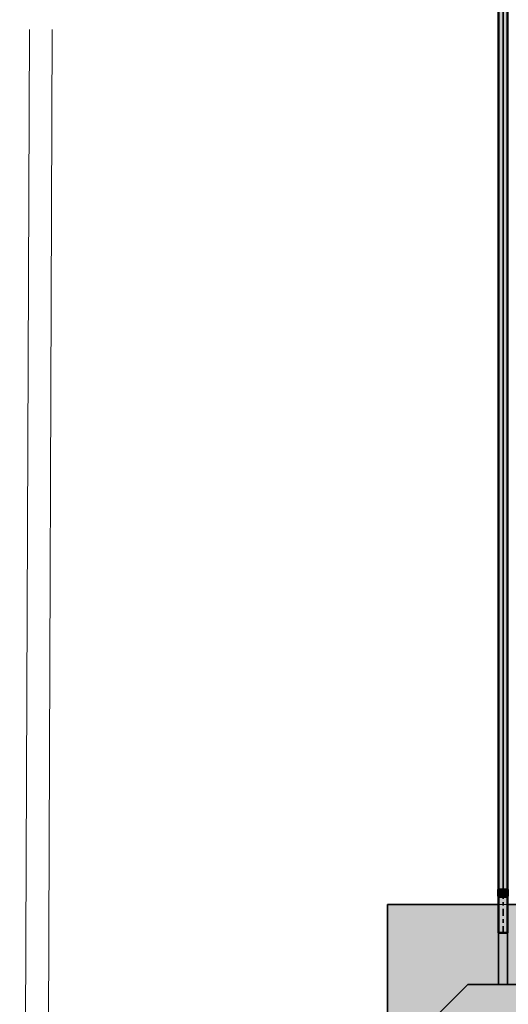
# Model space of a CAD drawing. Header units: millimetres. Extents: x -31934 to 32637, y -11608 to 10611.
# Tile 26 of 59: x 10106 to 10961, y -6431 to -4708. Entities that reach past the tile are written whole.
import ezdxf

# ---------------------------------------------------------------- set-up
doc = ezdxf.new("R2010")
doc.units = ezdxf.units.MM
doc.linetypes.add('Centro', pattern=[30, 12, -6, 6, -6])
doc.linetypes.add('Oculto 1_5', pattern=[2.2, 1.5, -0.7])
for name, color, linetype, lineweight in [('A-DETL', 90, 'Oculto 1_5', 9), ('DIVISORIAS', 7, 'Continuous', 9), ('M-EQPM', 50, 'Continuous', 35), ('P-PIPE', 3, 'Continuous', 50), ('P-PIPE-CNTR', 3, 'Centro', 35), ('PEM1-Layout Terreo_dwg', 8, 'Continuous', 9)]:
    doc.layers.add(name, color=color, linetype=linetype, lineweight=lineweight)

# ---------------------------------------------------------------- blocks, each defined once
blk = doc.blocks.new('PEM1-Layout Terreo_dwg-1021386-PAVIMENTO TÉRREO TUBULAÇÃO FRIGORIGENA')
at = {"layer": 'DIVISORIAS'}
for p, q in [((103085.1, 22350.1), (103068.2, 17831.7)), ((103125.1, 22350.1), (103108.2, 17831.5))]:
    blk.add_line(p, q, dxfattribs=at)
blk = doc.blocks.new('Midea_VRF_Indoor_4-way Cassette_MI-90_100_112_140_Q4_DHN1-D _2nd DC_ - MI2-140Q4DHN1-V11-PAVIMENTO TÉRREO TUBULAÇÃO FRIGORIGENA')
at = {"layer": 'M-EQPM', "linetype": 'Oculto 1_5', "lineweight": 9}
for points in [[(-475, 215), (-475, -475), (475, -475), (475, 234.6), (426, 235.7), (426, 244), (475, 244.2), (475, 265.3), (335, 265.3), (335, 244.2), (425, 243.1), (425, 234.6), (335, 234.6), (335, 215), (425, 125), (425, -165), (335, -255), (335, -269), (425, -269.5), (425, -301), (335, -301), (335, -335), (229.6, -440.4), (-229.6, -440.4), (-415, -255), (-415, 255), (-206.4, 463.6), (206.4, 463.6), (335, 335), (335, 281.2), (475, 281.2), (475, 475), (-475, 475), (-475, 255)], [(-415, 255), (-415, -255), (-229.6, -440.4), (229.6, -440.4), (335, -335), (335, -255), (425, -165), (425, 125), (335, 215), (335, 335), (206.4, 463.6), (-206.4, 463.6)], [(335, 273.2), (335, 265.3), (425, 266.3), (425, 281.2), (335, 280.1), (335, 274.6)], [(335, 236), (335, 234.6), (425, 235.3), (425, 244.2), (335, 243.5), (335, 237)], [(335, -296.3), (335, -301), (425, -300.5), (425, -269), (335, -269.5), (335, -293)]]:
    blk.add_hatch(color=256, dxfattribs=at).paths.add_polyline_path(points)
at = {"layer": 'A-DETL'}
for p, q in [((475, 265.6), (475, 280.8)), ((475, 280.8), (475, 265.6)), ((425, 244), (425, 244.2)), ((475, 234.9), (475, 243.9)), ((475, 243.9), (475, 234.9)), ((425, 234.6), (425, 234.8))]:
    blk.add_line(p, q, dxfattribs=at)
at = {"layer": 'M-EQPM'}
for p, q in [((0, 475), (-475, 475)), ((-475, 475), (-475, -475)), ((-475, -475), (-475, 475)), ((-475, 475), (475, 475)), ((475, 475), (0, 475)), ((475, 280.9), (475, 475)), ((475, 475), (475, 280.9)), ((-206.4, 463.6), (-415, 255)), ((-415, 255), (-206.4, 463.6)), ((206.4, 463.6), (-206.4, 463.6)), ((-206.4, 463.6), (206.4, 463.6)), ((335, 335), (206.4, 463.6)), ((206.4, 463.6), (335, 335)), ((335, 215), (335, 335)), ((335, 335), (335, 215)), ((425, 281.2), (335, 281.2)), ((425, 265.3), (425, 281.2)), ((335, 265.3), (425, 265.3)), ((475, 244), (475, 265.5)), ((475, 265.5), (475, 244)), ((-415, 255), (-415, -255)), ((-415, -255), (-415, 255)), ((425, 244.2), (335, 244.2)), ((425, 234.6), (425, 244.2)), ((335, 234.6), (425, 234.6)), ((475, -475), (475, 234.8)), ((475, 234.8), (475, -475)), ((425, 125), (335, 215)), ((335, 215), (425, 125)), ((425, -165), (425, 125)), ((425, 125), (425, -165)), ((335, -255), (425, -165)), ((425, -165), (335, -255)), ((-415, -255), (-229.6, -440.4)), ((-229.6, -440.4), (-415, -255)), ((335, -335), (335, -255)), ((335, -255), (335, -335)), ((425, -269), (335, -269)), ((425, -301), (425, -269)), ((335, -301), (425, -301)), ((229.6, -440.4), (335, -335)), ((335, -335), (229.6, -440.4)), ((-229.6, -440.4), (229.6, -440.4)), ((229.6, -440.4), (-229.6, -440.4)), ((-475, -475), (475, -475)), ((475, -475), (-475, -475))]:
    blk.add_line(p, q, dxfattribs=at)

msp = doc.modelspace()

# ---------------------------------------------------------------- hatches: boundary and pattern name
at = {"layer": 'P-PIPE'}
for color, points in [(170, [(10943.472, -6229.806), (10951.407, -6229.806), (10951.407, -3501.825), (10943.472, -3501.825), (10943.472, -6147.301)]), (170, [(10959.342, -6229.806), (10958.279, -3501.825), (10951.407, -3501.825), (10951.407, -6229.806), (10959.072, -6229.806)]), (256, [(10959.612, -6241.465), (10958.763, -6229.806), (10943.203, -6229.806), (10944.052, -6241.465), (10958.763, -6241.465)]), (256, [(10949.35, -6305.924), (10951.407, -6305.924), (10951.407, -6242.465), (10943.457, -6242.465), (10944.522, -6305.924), (10947.432, -6305.924)]), (256, [(10957.029, -6305.924), (10959.357, -6305.924), (10958.292, -6242.465), (10951.407, -6242.465), (10951.407, -6305.924), (10955.382, -6305.924)])]:
    msp.add_hatch(color=color, dxfattribs=at).paths.add_polyline_path(points)

# ---------------------------------------------------------------- linework, layer by layer
at = {"layer": 'P-PIPE', "color": 5}
for p, q in [((10943.472, -3501.825), (10943.472, -6229.806)), ((10959.342, -6229.806), (10959.342, -3501.825))]:
    msp.add_line(p, q, dxfattribs=at)
at = {"layer": 'P-PIPE'}
for p, q in [((10942.914, -6229.806), (10942.914, -6241.465)), ((10943.203, -6229.806), (10942.914, -6229.806)), ((10959.901, -6229.806), (10942.914, -6229.806)), ((10959.901, -6229.806), (10959.612, -6229.806)), ((10959.901, -6241.465), (10959.901, -6229.806)), ((10959.901, -6241.465), (10942.914, -6241.465)), ((10943.203, -6241.465), (10942.914, -6241.465)), ((10943.457, -6242.465), (10943.457, -6305.924)), ((10959.357, -6242.465), (10943.457, -6242.465)), ((10943.557, -6241.465), (10943.557, -6242.465)), ((10959.257, -6242.465), (10959.257, -6241.465)), ((10959.357, -6305.924), (10959.357, -6242.465)), ((10959.901, -6241.465), (10959.612, -6241.465)), ((10943.457, -6305.924), (10959.357, -6305.924))]:
    msp.add_line(p, q, dxfattribs=at)
at = {"layer": 'P-PIPE-CNTR', "color": 170, "linetype": 'Continuous'}
msp.add_line((10951.407, -6229.806), (10951.407, -3501.825), dxfattribs=at)
at = {"layer": 'P-PIPE-CNTR'}
for p, q in [((10951.407, -6242.465), (10951.407, -6229.806)), ((10951.407, -6305.924), (10951.407, -6242.465))]:
    msp.add_line(p, q, dxfattribs=at)

# ---------------------------------------------------------------- block references
at = {"layer": 'A-DETL', "rotation": 89.9999999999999}
msp.add_blockref('Midea_VRF_Indoor_4-way Cassette_MI-90_100_112_140_Q4_DHN1-D _2nd DC_ - MI2-140Q4DHN1-V11-PAVIMENTO TÉRREO TUBULAÇÃO FRIGORIGENA', (11224.618, -6730.924), dxfattribs=at)
at = {"layer": 'PEM1-Layout Terreo_dwg', "color": 7}
msp.add_blockref('PEM1-Layout Terreo_dwg-1021386-PAVIMENTO TÉRREO TUBULAÇÃO FRIGORIGENA', (-92961.952, -27074.843), dxfattribs=at)

doc.saveas('drawing.dxf')
